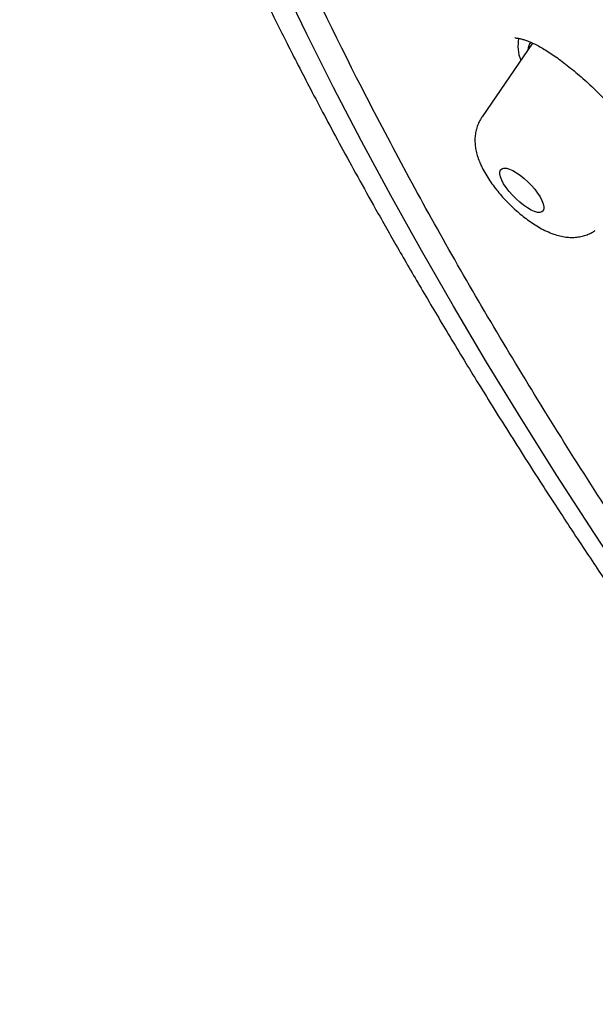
# Model space of a CAD drawing. Header units: millimetres. Extents: x 8 to 776, y 12 to 2253.
# Tile 14 of 67: x 507 to 515, y 792 to 807. Entities that reach past the tile are written whole.
import ezdxf

# ---------------------------------------------------------------- set-up
doc = ezdxf.new("R2010")
doc.units = ezdxf.units.MM

msp = doc.modelspace()

# ---------------------------------------------------------------- linework, layer by layer
at = {"color": 7, "linetype": 'Continuous', "lineweight": 30}
msp.add_line((514.464, 806.85), (513.698, 805.73), dxfattribs=at)
at = {"color": 7, "linetype": 'Continuous', "lineweight": 30, "flags": 128}
for points in [[(521.201, 791.446), (520.494, 792.337), (519.802, 793.227), (519.125, 794.118), (518.462, 795.007), (517.816, 795.894), (517.186, 796.778), (516.572, 797.66), (515.976, 798.538), (515.397, 799.411), (514.836, 800.28), (514.293, 801.144), (513.768, 802.001), (513.263, 802.851), (512.777, 803.695), (512.311, 804.531), (511.864, 805.358), (511.438, 806.176), (511.033, 806.985), (510.648, 807.784)], [(514.61, 804.456), (514.63, 804.407), (514.64, 804.363), (514.639, 804.328), (514.628, 804.3), (514.608, 804.283), (514.578, 804.275), (514.54, 804.277), (514.495, 804.29), (514.444, 804.312), (514.389, 804.344), (514.331, 804.384), (514.272, 804.43), (514.215, 804.482), (514.16, 804.538), (514.109, 804.596), (514.065, 804.655), (514.027, 804.712), (513.998, 804.767), (513.979, 804.816), (513.969, 804.86), (513.97, 804.895), (513.98, 804.923), (514.001, 804.94), (514.031, 804.948), (514.069, 804.946), (514.114, 804.933), (514.165, 804.911), (514.22, 804.879), (514.278, 804.84), (514.337, 804.793), (514.394, 804.741), (514.449, 804.685), (514.5, 804.627), (514.544, 804.568), (514.582, 804.511), (514.61, 804.456)]]:
    msp.add_lwpolyline(points, dxfattribs=at)
at = {"color": 7, "linetype": 'Continuous', "lineweight": 30}
for centre, radius, start, end in [((514.859, 806.805), 0.614, 168.8957, 200.7446), ((514.622, 806.727), 0.228, 143.3829, 174.5422)]:
    msp.add_arc(centre, radius, start, end, dxfattribs=at)
for points, knots in [([(509.259, 827.279), (509.219, 827.239), (509.146, 827.166), (509.054, 827.071), (508.988, 827.002), (508.936, 826.946), (508.893, 826.899), (508.849, 826.85), (508.797, 826.792), (508.735, 826.72), (508.671, 826.645), (508.611, 826.572), (508.56, 826.509), (508.518, 826.455), (508.484, 826.411), (508.45, 826.368), (508.412, 826.317), (508.37, 826.26), (508.325, 826.198), (508.283, 826.139), (508.244, 826.084), (508.209, 826.034), (508.175, 825.984), (508.14, 825.931), (508.104, 825.875), (508.062, 825.81), (508.015, 825.734), (507.965, 825.652), (507.919, 825.575), (507.866, 825.483), (507.801, 825.368), (507.73, 825.235), (507.662, 825.102), (507.596, 824.966), (507.53, 824.823), (507.467, 824.681), (507.417, 824.565), (507.378, 824.467), (507.345, 824.385), (507.312, 824.297), (507.279, 824.207), (507.248, 824.123), (507.222, 824.047), (507.197, 823.973), (507.17, 823.89), (507.138, 823.79), (507.105, 823.681), (507.073, 823.571), (507.044, 823.468), (507.018, 823.367), (506.992, 823.267), (506.968, 823.166), (506.945, 823.068), (506.923, 822.968), (506.9, 822.863), (506.877, 822.744), (506.852, 822.613), (506.828, 822.476), (506.803, 822.316), (506.777, 822.14), (506.754, 821.952), (506.735, 821.78), (506.719, 821.622), (506.707, 821.471), (506.696, 821.317), (506.686, 821.151), (506.678, 820.971), (506.672, 820.779), (506.668, 820.577), (506.667, 820.368), (506.67, 820.163), (506.674, 819.985), (506.68, 819.836), (506.685, 819.712), (506.691, 819.598), (506.697, 819.488), (506.704, 819.371), (506.714, 819.238), (506.726, 819.082), (506.741, 818.913), (506.759, 818.738), (506.777, 818.568), (506.796, 818.403), (506.815, 818.252), (506.834, 818.116), (506.849, 818.002), (506.865, 817.897), (506.881, 817.785), (506.902, 817.654), (506.926, 817.504), (506.955, 817.333), (506.989, 817.141), (507.03, 816.924), (507.07, 816.722), (507.108, 816.54), (507.141, 816.386), (507.175, 816.23), (507.208, 816.083), (507.237, 815.957), (507.262, 815.853), (507.286, 815.753), (507.313, 815.643), (507.346, 815.51), (507.38, 815.375), (507.415, 815.239), (507.452, 815.101), (507.494, 814.947), (507.542, 814.771), (507.598, 814.575), (507.661, 814.357), (507.721, 814.156), (507.775, 813.98), (507.818, 813.841), (507.858, 813.713), (507.894, 813.602), (507.924, 813.509), (507.948, 813.433), (507.969, 813.371), (507.988, 813.314), (508.013, 813.236), (508.05, 813.128), (508.098, 812.985), (508.155, 812.82), (508.251, 812.543), (508.391, 812.156), (508.577, 811.66), (508.736, 811.251), (508.862, 810.937), (508.946, 810.729), (509.024, 810.541), (509.086, 810.391), (509.134, 810.276), (509.169, 810.194), (509.197, 810.13), (509.226, 810.061), (509.264, 809.972), (509.316, 809.852), (509.377, 809.711), (509.502, 809.427), (509.696, 808.994), (509.969, 808.404), (510.269, 807.776), (510.534, 807.238), (510.756, 806.798), (510.93, 806.458), (511.121, 806.09), (511.331, 805.692), (511.561, 805.264), (511.812, 804.806), (512.096, 804.297), (512.416, 803.734), (512.776, 803.114), (513.168, 802.454), (513.52, 801.873), (513.825, 801.381), (514.07, 800.987), (514.322, 800.59), (514.57, 800.202), (514.807, 799.836), (515.038, 799.485), (515.258, 799.151), (515.468, 798.837), (515.655, 798.56), (515.818, 798.319), (515.957, 798.115), (516.068, 797.953), (516.154, 797.828), (516.218, 797.736), (516.272, 797.656), (516.326, 797.579), (516.383, 797.497), (516.445, 797.407), (516.526, 797.292), (516.628, 797.147), (516.753, 796.969), (516.892, 796.772), (517.049, 796.55), (517.228, 796.3), (517.429, 796.02), (517.653, 795.711), (517.902, 795.37), (518.178, 794.996), (518.481, 794.588), (518.814, 794.145), (519.174, 793.67), (519.564, 793.163), (519.98, 792.627), (520.424, 792.063), (520.896, 791.471), (521.398, 790.848), (521.936, 790.191), (522.511, 789.5), (523.123, 788.774), (523.771, 788.018), (524.455, 787.232), (525.171, 786.423), (525.921, 785.591), (526.703, 784.737), (527.522, 783.859), (528.335, 783.004), (529.136, 782.176), (529.921, 781.378), (530.735, 780.564), (531.576, 779.738), (532.445, 778.899), (533.324, 778.065), (534.212, 777.239), (535.107, 776.421), (535.966, 775.648), (536.529, 775.155), (536.785, 774.931)], [0, 0, 0, 0, 0.002914, 0.005407, 0.0075, 0.009253, 0.010675, 0.011918, 0.014022, 0.016403, 0.019183, 0.02152, 0.023658, 0.025385, 0.026724, 0.027992, 0.029689, 0.031723, 0.033601, 0.035699, 0.03741, 0.038926, 0.040524, 0.042206, 0.043969, 0.0458, 0.048427, 0.051054, 0.053421, 0.055578, 0.059566, 0.064011, 0.067599, 0.071526, 0.076064, 0.080186, 0.083975, 0.086208, 0.088557, 0.091073, 0.093733, 0.096169, 0.098213, 0.100128, 0.102424, 0.105108, 0.108491, 0.111469, 0.114225, 0.116959, 0.119679, 0.122398, 0.125115, 0.127627, 0.130424, 0.133587, 0.137108, 0.140745, 0.144367, 0.149645, 0.154467, 0.158847, 0.16284, 0.16647, 0.170227, 0.174415, 0.178885, 0.183585, 0.188518, 0.193688, 0.198769, 0.203289, 0.206444, 0.209334, 0.212022, 0.214509, 0.217066, 0.220154, 0.223796, 0.227832, 0.231827, 0.235756, 0.239401, 0.242923, 0.245972, 0.248494, 0.25049, 0.252973, 0.25586, 0.259151, 0.262845, 0.267005, 0.271675, 0.276854, 0.279976, 0.283258, 0.286686, 0.289827, 0.292473, 0.294624, 0.296279, 0.298728, 0.301468, 0.304523, 0.307074, 0.309833, 0.312973, 0.316528, 0.320497, 0.32488, 0.329677, 0.332537, 0.335396, 0.337927, 0.340113, 0.341954, 0.343428, 0.34457, 0.345605, 0.346766, 0.349153, 0.351943, 0.355135, 0.358729, 0.368029, 0.377457, 0.387004, 0.391049, 0.395059, 0.398577, 0.401502, 0.403383, 0.404898, 0.406046, 0.406912, 0.408706, 0.410911, 0.413529, 0.416452, 0.426476, 0.437093, 0.448301, 0.460102, 0.465616, 0.471543, 0.477956, 0.484855, 0.49224, 0.500111, 0.508468, 0.518345, 0.528824, 0.539904, 0.551585, 0.557943, 0.564466, 0.571152, 0.57764, 0.58366, 0.589212, 0.594953, 0.60009, 0.604624, 0.608553, 0.611879, 0.614604, 0.616486, 0.617954, 0.619126, 0.620373, 0.621721, 0.623172, 0.624724, 0.627364, 0.630255, 0.6334, 0.636969, 0.641056, 0.645574, 0.650591, 0.656109, 0.662125, 0.668764, 0.675921, 0.683596, 0.691789, 0.700499, 0.709557, 0.719115, 0.729172, 0.739728, 0.750989, 0.762766, 0.775061, 0.787872, 0.8012, 0.814794, 0.828886, 0.843476, 0.858567, 0.871762, 0.885317, 0.899231, 0.913505, 0.928138, 0.94313, 0.957594, 0.972377, 0.987478, 1, 1, 1, 1]), ([(542.377, 771.058), (542.31, 771.108), (541.343, 771.835), (539.491, 773.352), (536.84, 775.599), (534.24, 777.947), (531.685, 780.38), (529.191, 782.889), (526.774, 785.456), (524.448, 788.066), (522.228, 790.704), (520.127, 793.352), (518.159, 795.994), (516.335, 798.615), (514.667, 801.198), (513.165, 803.726), (511.838, 806.186), (510.694, 808.56), (509.741, 810.835), (508.985, 812.997), (508.429, 815.032), (508.078, 816.928), (507.934, 818.672), (507.997, 820.256), (508.267, 821.667), (508.743, 822.899), (509.421, 823.943), (510.298, 824.792), (511.367, 825.443), (512.623, 825.889), (514.058, 826.13), (515.662, 826.163), (517.426, 825.988), (519.34, 825.606), (521.39, 825.02), (523.565, 824.233), (525.851, 823.251), (528.235, 822.075), (530.635, 820.765), (532.266, 819.762), (533.05, 819.28)], [0, 0, 0, 0, 0.002048, 0.029729, 0.056737, 0.083746, 0.110755, 0.137763, 0.164772, 0.191781, 0.21879, 0.245798, 0.272807, 0.299816, 0.326825, 0.353833, 0.380842, 0.407851, 0.43486, 0.461868, 0.488877, 0.515886, 0.542895, 0.569903, 0.596912, 0.623921, 0.65093, 0.677938, 0.704947, 0.731956, 0.758965, 0.785973, 0.812982, 0.839991, 0.867, 0.894008, 0.921017, 0.948026, 0.975034, 1, 1, 1, 1]), ([(514.196, 806.926), (514.195, 806.926), (514.195, 806.926), (514.209, 806.927), (514.234, 806.926), (514.271, 806.919), (514.318, 806.907), (514.375, 806.888), (514.441, 806.862), (514.514, 806.827), (514.595, 806.783), (514.681, 806.732), (514.773, 806.673), (514.868, 806.606), (514.968, 806.531), (515.072, 806.449), (515.179, 806.359), (515.286, 806.264), (515.393, 806.164), (515.499, 806.06), (515.602, 805.953), (515.702, 805.845), (515.798, 805.735), (515.892, 805.623), (515.981, 805.509), (516.056, 805.41), (516.099, 805.349), (516.116, 805.325)], [0, 0, 0, 0, 0.023568, 0.05868, 0.093808, 0.129669, 0.166664, 0.204854, 0.244118, 0.28424, 0.324974, 0.366076, 0.40707, 0.448644, 0.491253, 0.534671, 0.578659, 0.622964, 0.667318, 0.711425, 0.755091, 0.798203, 0.841086, 0.8845, 0.928277, 0.972283, 1, 1, 1, 1]), ([(513.698, 805.728), (513.689, 805.716), (513.665, 805.681), (513.636, 805.618), (513.611, 805.543), (513.595, 805.466), (513.589, 805.387), (513.592, 805.306), (513.604, 805.224), (513.626, 805.137), (513.654, 805.056), (513.677, 805.005), (513.687, 804.983)], [0, 0, 0, 0, 0.055372, 0.153727, 0.25132, 0.349247, 0.448867, 0.551974, 0.66098, 0.778947, 0.908818, 1, 1, 1, 1]), ([(513.687, 804.983), (513.695, 804.966), (513.72, 804.915), (513.767, 804.832), (513.831, 804.735), (513.9, 804.642), (513.973, 804.552), (514.05, 804.466), (514.131, 804.384), (514.215, 804.306), (514.302, 804.232), (514.392, 804.163), (514.484, 804.099), (514.581, 804.04), (514.682, 803.988), (514.783, 803.947), (514.88, 803.918), (514.97, 803.901), (515.056, 803.894), (515.139, 803.898), (515.219, 803.912), (515.296, 803.936), (515.364, 803.965), (515.404, 803.991), (515.42, 804.003)], [0, 0, 0, 0, 0.0277333, 0.0818091, 0.1339092, 0.1842458, 0.2333428, 0.2816883, 0.3296804, 0.3776642, 0.4258852, 0.474692, 0.5245312, 0.5759978, 0.6298998, 0.68714, 0.7364598, 0.7810534, 0.8223086, 0.8614256, 0.8992012, 0.9361465, 0.9725903, 1, 1, 1, 1])]:
    msp.add_open_spline(points, degree=3, knots=knots, dxfattribs=at)

doc.saveas('drawing.dxf')
